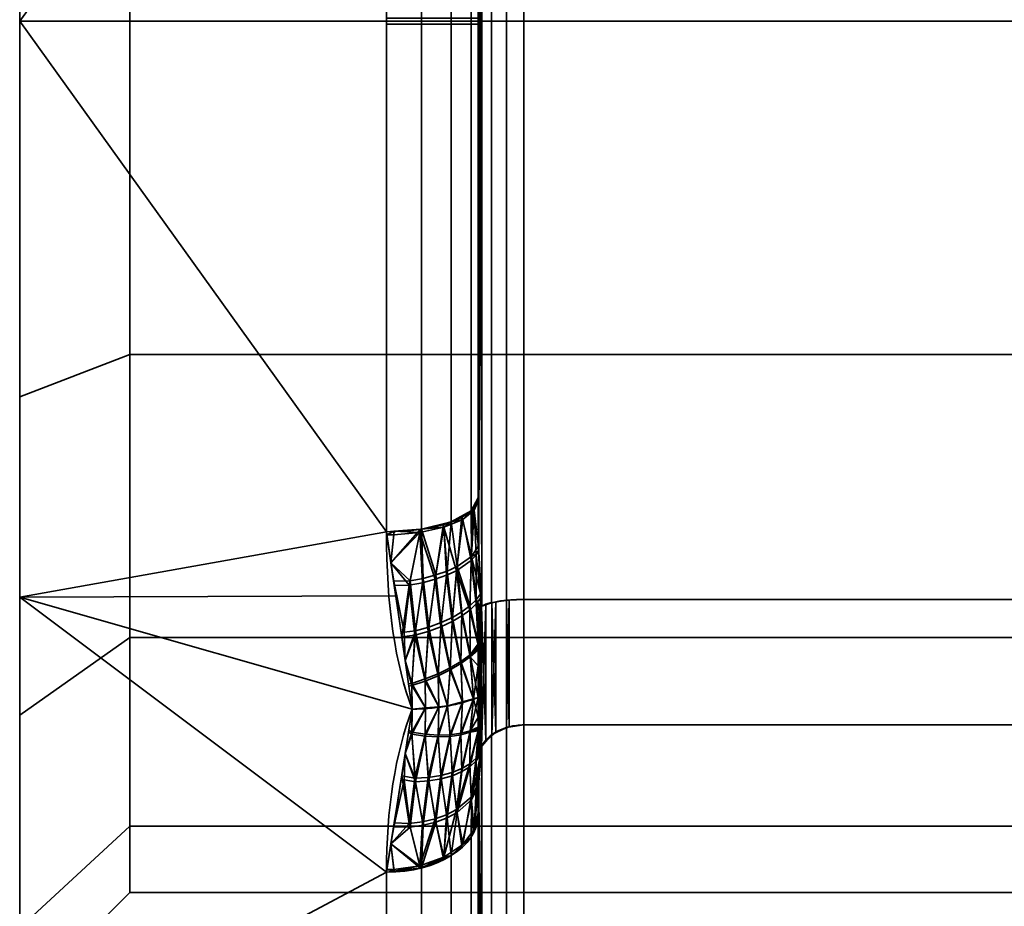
# Model space of a CAD drawing. Header units: millimetres. Extents: x -110 to 110, y -15 to 15.
# Tile 51 of 71: x 50 to 61, y -10 to 0. Entities that reach past the tile are written whole.
import ezdxf

# ---------------------------------------------------------------- set-up
doc = ezdxf.new("R2010")
doc.units = ezdxf.units.MM
doc.layers.add('1', color=7, linetype='Continuous', true_color=0xffffff)

msp = doc.modelspace()

# ---------------------------------------------------------------- linework, layer by layer
at = {"layer": '1', "color": 252, "linetype": 'Continuous', "lineweight": 35}
for p, q in [((55.5, -6.305, -12.5), (55.5, 6.305, -12.5)), ((55.5, 6.305, 12.5), (55.5, -6.305, 12.5)), ((55, -5.196, -13), (55, 5.196, -13)), ((55, 5.196, 13), (55, -5.196, 13)), ((50, 0, -10.7), (51.2, 0, -9.5)), ((51.2, 0, -9.5), (65, 0, -9.5)), ((50, 0, 10.7), (51.2, 0, 9.5)), ((51.2, 0, 9.5), (65, 0, 9.5)), ((55.5, -6.305, -12.5), (64, -6.305, -12.5)), ((55.5, -6.305, 12.5), (64, -6.305, 12.5)), ((55.5, -7.673, 11.71), (55.5, -13.978, 0.79)), ((55.5, -7.673, 11.71), (64, -7.673, 11.71)), ((55.5, -7.673, -11.71), (64, -7.673, -11.71)), ((55.5, -13.978, -0.79), (55.5, -7.673, -11.71)), ((55, -8.66, 11), (55, -13.856, 2)), ((55, -13.856, -2), (55, -8.66, -11))]:
    msp.add_line(p, q, dxfattribs=at)
at = {"layer": '1', "color": 252, "linetype": 'Continuous', "lineweight": 35, "extrusion": (1, 0, 0)}
for centre, radius, start, end in [((0, 0, 50), 15, 0, 180), ((0, 0, 50), 10.7, 270, 90), ((0, 0, 51.2), 9.5, 270, 90), ((0, 0, 54), 15, 68.2132, 111.7868), ((0, 0, 54), 15, 248.2132, 291.7868), ((0, 0, 55), 14, 248.2132, 291.7868), ((0, 0, 55), 14, 68.2132, 111.7868), ((0, 0, 50), 10.7, 90, 270), ((0, 0, 51.2), 9.5, 90, 270), ((0, 0, 55), 14, 188.2132, 231.7868), ((0, 0, 55), 14, 128.2132, 171.7868), ((0, 0, 54), 15, 128.2132, 171.7868), ((0, 0, 54), 15, 188.2132, 231.7868)]:
    msp.add_arc(centre, radius, start, end, dxfattribs=at)
at = {"layer": '1', "color": 252, "linetype": 'Continuous', "lineweight": 35, "extrusion": (-1, 0, 0)}
for centre, radius, start, end in [((0, 0, -50), 15, 180, 0), ((0, 0, -55.5), 14, 296.7655, 303.2345), ((0, 0, -55.5), 14, 56.7655, 63.2345), ((0, 0, -55), 14.5, 297.4571, 302.5353), ((0, 0, -55), 14.5, 57.4571, 62.5353)]:
    msp.add_arc(centre, radius, start, end, dxfattribs=at)
at = {"layer": '1', "color": 252, "linetype": 'Continuous', "lineweight": 35, "extrusion": (-9.54466e-07, -0.928571, -0.371154)}
msp.add_arc((54, 14, 0), 1, 360, 89.9999, dxfattribs=at)
at = {"layer": '1', "color": 252, "linetype": 'Continuous', "lineweight": 35, "extrusion": (0, 0.928571, -0.371154)}
msp.add_arc((-54, -14), 1, 180, 270, dxfattribs=at)
at = {"layer": '1', "color": 252, "linetype": 'Continuous', "lineweight": 35, "extrusion": (-9.46215e-07, 0.785714, -0.61859)}
msp.add_arc((-54, -14, 0), 1, 180, 270, dxfattribs=at)
at = {"layer": '1', "color": 252, "linetype": 'Continuous', "lineweight": 35, "extrusion": (0, -0.785714, -0.61859)}
msp.add_arc((54, 14), 1, 0, 90, dxfattribs=at)
at = {"layer": '1', "color": 252, "linetype": 'Continuous', "lineweight": 35}
for points in [[(55.033, -6.381, -12.82), (55.027, -6.284, -12.837), (55.016, -6.088, -12.87), (55.006, -5.783, -12.917), (55.001, -5.482, -12.961), (55, -5.29, -12.987), (55, -5.196, -13)], [(55, -5.196, 13), (55, -5.294, 12.987), (55.001, -5.491, 12.96), (55.006, -5.795, 12.915), (55.017, -6.097, 12.868), (55.027, -6.287, 12.836), (55.033, -6.381, 12.82)], [(54.282, -7.5, -12.99), (54.096, -7.019, -13.268), (54, -6.371, -13.607), (54, -5.567, -13.929)], [(54, -5.567, 13.929), (54, -6.372, 13.607), (54.096, -7.02, 13.268), (54.282, -7.5, 12.99)], [(55, -6.686, -12.867), (55, -6.666, -12.869), (55, -6.628, -12.873), (55.002, -6.574, -12.876), (55.004, -6.524, -12.877), (55.008, -6.477, -12.875), (55.013, -6.434, -12.867), (55.021, -6.397, -12.852), (55.029, -6.383, -12.833), (55.033, -6.381, -12.82)], [(55, -7.373, -12.77), (55, -7.296, -12.783), (55, -7.144, -12.808), (55, -6.915, -12.839), (55, -6.762, -12.858), (55, -6.686, -12.867)], [(55, -6.688, 12.866), (55, -6.917, 12.84), (55, -7.146, 12.81), (55, -7.373, 12.77)], [(55, -7.373, -12.77), (54.95, -7.393, -12.805), (54.842, -7.429, -12.868), (54.665, -7.47, -12.938), (54.476, -7.494, -12.981), (54.347, -7.5, -12.99), (54.282, -7.5, -12.99)], [(55, -7.373, 12.77), (54.95, -7.393, 12.805), (54.842, -7.429, 12.868), (54.665, -7.47, 12.938), (54.476, -7.494, 12.981), (54.347, -7.5, 12.99), (54.282, -7.5, 12.99)], [(55, -7.373, 12.77), (55, -7.422, 12.71), (55, -7.52, 12.59), (55, -7.662, 12.408), (55, -7.754, 12.285), (55, -7.8, 12.223)], [(55, -7.799, -12.225), (55, -7.661, -12.41), (55, -7.521, -12.593), (55, -7.373, -12.77)], [(54, -9.279, -11.786), (54, -8.598, -12.322), (54.096, -7.98, -12.713), (54.282, -7.5, -12.99)], [(54.282, -7.5, 12.99), (54.096, -7.981, 12.713), (54, -8.599, 12.321), (54, -9.279, 11.786)], [(55, -7.8, 12.223), (55, -7.812, 12.207), (55, -7.834, 12.176), (55.002, -7.864, 12.131), (55.004, -7.89, 12.088), (55.008, -7.912, 12.046), (55.013, -7.927, 12.005), (55.021, -7.931, 11.966), (55.029, -7.922, 11.944), (55.033, -7.913, 11.936)], [(55.033, -7.913, 11.936), (55.027, -7.975, 11.86), (55.016, -8.101, 11.707), (55.006, -8.295, 11.467), (55.001, -8.484, 11.228), (55, -8.602, 11.075), (55, -8.66, 11)], [(55, -8.66, -11), (55, -8.6, -11.078), (55.001, -8.478, -11.235), (55.006, -8.287, -11.477), (55.017, -8.096, -11.714), (55.027, -7.973, -11.863), (55.033, -7.913, -11.936)]]:
    msp.add_open_spline(points, degree=3, dxfattribs=at)
for points, knots in [([(55.5, -6.305, -12.5), (55.445, -6.305, -12.5), (55.39, -6.307, -12.509), (55.286, -6.315, -12.545), (55.237, -6.322, -12.571), (55.151, -6.338, -12.638), (55.112, -6.347, -12.679), (55.063, -6.365, -12.755), (55.046, -6.373, -12.787), (55.033, -6.381, -12.82)], [0, 0, 0, 0, 0.272272, 0.272272, 0.544337, 0.544337, 0.81965, 0.81965, 1, 1, 1, 1]), ([(55.5, -6.305, 12.5), (55.445, -6.305, 12.5), (55.39, -6.307, 12.509), (55.286, -6.315, 12.545), (55.237, -6.322, 12.571), (55.151, -6.338, 12.638), (55.112, -6.347, 12.679), (55.063, -6.365, 12.755), (55.046, -6.373, 12.787), (55.033, -6.381, 12.82)], [0, 0, 0, 0, 0.272272, 0.272272, 0.544336, 0.544336, 0.819649, 0.819649, 1, 1, 1, 1]), ([(55.033, -6.381, 12.82), (55.031, -6.382, 12.827), (55.029, -6.385, 12.832), (55.024, -6.392, 12.843), (55.022, -6.397, 12.847), (55.018, -6.41, 12.857), (55.016, -6.42, 12.861), (55.009, -6.456, 12.873), (55.007, -6.485, 12.875), (55.001, -6.571, 12.878), (55, -6.63, 12.873), (55, -6.688, 12.866)], [0, 0, 0, 0, 0.060109, 0.060109, 0.1199, 0.1199, 0.212935, 0.212935, 0.471201, 0.471201, 1, 1, 1, 1]), ([(55.5, -7.673, 11.71), (55.445, -7.673, 11.71), (55.39, -7.68, 11.717), (55.286, -7.706, 11.742), (55.237, -7.726, 11.76), (55.151, -7.776, 11.808), (55.112, -7.807, 11.837), (55.063, -7.863, 11.89), (55.046, -7.888, 11.912), (55.033, -7.913, 11.936)], [0, 0, 0, 0, 0.272272, 0.272272, 0.544337, 0.544337, 0.81965, 0.81965, 1, 1, 1, 1]), ([(55.5, -7.673, -11.71), (55.445, -7.673, -11.71), (55.39, -7.68, -11.717), (55.286, -7.706, -11.742), (55.237, -7.726, -11.76), (55.151, -7.776, -11.808), (55.112, -7.807, -11.837), (55.063, -7.863, -11.89), (55.046, -7.888, -11.912), (55.033, -7.913, -11.936)], [0, 0, 0, 0, 0.272272, 0.272272, 0.544336, 0.544336, 0.819649, 0.819649, 1, 1, 1, 1]), ([(55.033, -7.913, -11.936), (55.031, -7.917, -11.94), (55.029, -7.921, -11.946), (55.024, -7.926, -11.957), (55.022, -7.928, -11.963), (55.018, -7.929, -11.98), (55.016, -7.928, -11.99), (55.009, -7.92, -12.027), (55.007, -7.908, -12.054), (55.001, -7.867, -12.13), (55, -7.834, -12.178), (55, -7.799, -12.225)], [0, 0, 0, 0, 0.060109, 0.060109, 0.1199, 0.1199, 0.212935, 0.212935, 0.471207, 0.471207, 1, 1, 1, 1])]:
    msp.add_open_spline(points, degree=3, knots=knots, dxfattribs=at)
for points in [[(55.04, 6.378, -12.81), (55.007, -5.784, -12.916), (55.007, 5.795, -12.915)], [(55.007, -5.784, -12.916), (55.04, 6.378, -12.81), (55.04, -6.378, -12.81)], [(55.007, 5.784, 12.916), (55.04, -6.378, 12.81), (55.04, 6.378, 12.81)], [(55.04, -6.378, -12.81), (55.04, 6.378, -12.81), (55.146, 6.34, -12.646), (55.146, -6.34, -12.646)], [(55.04, 6.378, 12.81), (55.04, -6.378, 12.81), (55.146, -6.34, 12.646), (55.146, 6.34, 12.646)], [(55.146, -6.34, -12.646), (55.146, 6.34, -12.646), (55.309, 6.314, -12.538), (55.309, -6.314, -12.538)], [(55.146, 6.34, 12.646), (55.146, -6.34, 12.646), (55.309, -6.314, 12.538), (55.309, 6.314, 12.538)], [(50, 0, -15), (50, 6.28, -13.622), (54, 5.567, -13.929)], [(54, 5.567, 13.929), (50, 6.28, 13.622), (50, 0, 15)], [(55.309, -6.314, -12.538), (55.309, 6.314, -12.538), (55.5, 6.305, -12.5), (55.5, -6.305, -12.5)], [(55.309, 6.314, 12.538), (55.309, -6.314, 12.538), (55.5, -6.305, 12.5), (55.5, 6.305, 12.5)], [(64, -6.305, -12.5), (55.5, -6.305, -12.5), (55.5, 6.305, -12.5), (64, 6.305, -12.5)], [(64, 6.305, 12.5), (55.5, 6.305, 12.5), (55.5, -6.305, 12.5), (64, -6.305, 12.5)], [(50, 5.74, -13.858), (50, 0, -15), (50, 0, -10.7), (50, 4.095, -9.886)], [(50, 4.095, 9.886), (50, 0, 10.7), (50, 0, 15), (50, 5.74, 13.858)], [(55.007, 5.795, -12.915), (55.007, -5.784, -12.916), (55, -5.196, -13)], [(55, -5.196, -13), (55, 5.196, -13), (55.007, 5.795, -12.915)], [(55.007, -5.795, 12.915), (55.007, 5.784, 12.916), (55, 5.196, 13)], [(55.04, -6.378, 12.81), (55.007, 5.784, 12.916), (55.007, -5.795, 12.915)], [(54, 5.567, -13.929), (54, 0, -15), (50, 0, -15)], [(50, 0, 15), (54, 0, 15), (54, 5.567, 13.929)], [(54.383, -0.034, 14.924), (54.383, 5.539, 13.858), (54, 5.567, 13.929), (54, -0.034, 15)], [(54.707, -0.034, 14.707), (54.707, 5.459, 13.657), (54.383, 5.539, 13.858), (54.383, -0.034, 14.924)], [(54.924, -0.033, 14.383), (54.924, 5.338, 13.355), (54.707, 5.459, 13.657), (54.707, -0.034, 14.707)], [(55, -0.032, 14), (55, 5.196, 13), (54.924, 5.338, 13.355), (54.924, -0.033, 14.383)], [(55, 5.196, 13), (55, -5.196, 13), (55.007, -5.795, 12.915)], [(55, -5.196, -13), (55, 0, -14), (55, 5.196, -13)], [(55, 5.196, 13), (55, 0, 14), (55, -5.196, 13)], [(51.2, 0, -9.5), (51.2, 3.635, -8.777), (50, 4.095, -9.886), (50, 0, -10.7)], [(51.2, 3.635, 8.777), (51.2, 0, 9.5), (50, 0, 10.7), (50, 4.095, 9.886)], [(65, 3.635, -8.777), (51.2, 3.635, -8.777), (51.2, 0, -9.5), (65, 0, -9.5)], [(65, 0, 9.5), (51.2, 0, 9.5), (51.2, 3.635, 8.777), (65, 3.635, 8.777)], [(50, 0, 15), (50, -6.28, 13.622), (54, -5.567, 13.929)], [(54, -5.567, 13.929), (54, 0, 15), (50, 0, 15)], [(50, -5.74, 13.858), (50, 0, 15), (50, 0, 10.7), (50, -4.095, 9.886)], [(50, -4.095, -9.886), (50, 0, -10.7), (50, 0, -15), (50, -5.74, -13.858)], [(51.2, 0, 9.5), (51.2, -3.635, 8.777), (50, -4.095, 9.886), (50, 0, 10.7)], [(51.2, -3.635, -8.777), (51.2, 0, -9.5), (50, 0, -10.7), (50, -4.095, -9.886)], [(65, 0, -9.5), (51.2, 0, -9.5), (51.2, -3.635, -8.777), (65, -3.635, -8.777)], [(54.383, 0.034, -14.924), (54.383, -5.539, -13.858), (54, -5.567, -13.929), (54, 0.034, -15)], [(54.707, 0.034, -14.707), (54.707, -5.459, -13.657), (54.383, -5.539, -13.858), (54.383, 0.034, -14.924)], [(54.924, 0.033, -14.383), (54.924, -5.338, -13.355), (54.707, -5.459, -13.657), (54.707, 0.034, -14.707)], [(55, 0.032, -14), (55, -5.196, -13), (54.924, -5.338, -13.355), (54.924, 0.033, -14.383)], [(50, 0, -15), (54, 0, -15), (54, -5.567, -13.929)], [(54, -5.567, -13.929), (50, -6.28, -13.622), (50, 0, -15)], [(65, -3.635, 8.777), (51.2, -3.635, 8.777), (51.2, 0, 9.5), (65, 0, 9.5)], [(54.383, -5.539, 13.858), (54.383, -0.034, 14.924), (54, -0.034, 15), (54, -5.567, 13.929)], [(54.707, -5.459, 13.657), (54.707, -0.034, 14.707), (54.383, -0.034, 14.924), (54.383, -5.539, 13.858)], [(54.924, -5.338, 13.355), (54.924, -0.033, 14.383), (54.707, -0.034, 14.707), (54.707, -5.459, 13.657)], [(55, -5.196, 13), (55, -0.032, 14), (54.924, -0.033, 14.383), (54.924, -5.338, 13.355)], [(51.2, -3.635, 8.777), (51.2, -6.718, 6.718), (50, -7.566, 7.566), (50, -4.095, 9.886)], [(51.2, -6.718, -6.718), (51.2, -3.635, -8.777), (50, -4.095, -9.886), (50, -7.566, -7.566)], [(65, -6.718, 6.718), (51.2, -6.718, 6.718), (51.2, -3.635, 8.777), (65, -3.635, 8.777)], [(65, -3.635, -8.777), (51.2, -3.635, -8.777), (51.2, -6.718, -6.718), (65, -6.718, -6.718)], [(50, -5.74, -13.858), (50, -10.607, -10.607), (50, -7.566, -7.566), (50, -4.095, -9.886)], [(50, -4.095, 9.886), (50, -7.566, 7.566), (50, -10.607, 10.607), (50, -5.74, 13.858)], [(54.945, -5.299, -13.258), (55, -5.196, -13), (55, -5.228, -12.995)], [(55.006, -5.719, 12.926), (55, -5.196, 13), (54.945, -5.299, 13.258)], [(55, -5.228, -12.995), (54.958, -5.333, -13.256), (54.945, -5.299, -13.258)], [(54.958, -5.333, -13.256), (55, -5.228, -12.995), (55.007, -5.763, -12.919)], [(54.707, -5.459, -13.657), (54.924, -5.338, -13.355), (54.833, -5.432, -13.501)], [(54.928, -5.835, 13.173), (54.924, -5.338, 13.355), (54.821, -5.395, 13.498)], [(54.833, -5.432, -13.501), (54.958, -5.333, -13.256), (54.926, -5.88, -13.165)], [(54.958, -5.333, -13.256), (54.833, -5.432, -13.501), (54.924, -5.338, -13.355)], [(54.924, -5.338, -13.355), (54.945, -5.299, -13.258), (54.958, -5.333, -13.256)], [(54.928, -5.835, 13.173), (54.945, -5.299, 13.258), (54.924, -5.338, 13.355)], [(54.978, -5.819, -13.038), (54.926, -5.88, -13.165), (54.958, -5.333, -13.256)], [(54.945, -5.299, 13.258), (54.928, -5.835, 13.173), (55.006, -5.719, 12.926)], [(55.007, -5.763, -12.919), (54.978, -5.819, -13.038), (54.958, -5.333, -13.256)], [(54.626, -5.517, -13.711), (54.624, -5.479, -13.708), (54.707, -5.459, -13.657)], [(54.662, -5.995, 13.491), (54.707, -5.459, 13.657), (54.624, -5.479, 13.708)], [(54.626, -5.517, -13.711), (54.833, -5.432, -13.501), (54.766, -5.991, -13.384)], [(54.833, -5.432, -13.501), (54.626, -5.517, -13.711), (54.707, -5.459, -13.657)], [(54.707, -5.459, 13.657), (54.662, -5.995, 13.491), (54.771, -5.944, 13.395)], [(54.771, -5.944, 13.395), (54.821, -5.395, 13.498), (54.707, -5.459, 13.657)], [(54.926, -5.88, -13.165), (54.766, -5.991, -13.384), (54.833, -5.432, -13.501)], [(54.821, -5.395, 13.498), (54.771, -5.944, 13.395), (54.928, -5.835, 13.173)], [(54, -5.567, -13.929), (54.102, -6.264, -13.59), (50, -6.28, -13.622)], [(50, -6.28, 13.622), (54.102, -6.264, 13.59), (54, -5.567, 13.929)], [(54.005, -5.6, -13.913), (54, -5.567, -13.929), (54.085, -5.561, -13.913)], [(54.049, -5.904, 13.765), (54.085, -5.561, 13.913), (54, -5.567, 13.929)], [(54.085, -5.561, -13.913), (54.079, -5.6, -13.912), (54.005, -5.6, -13.913)], [(54.258, -6.102, 13.67), (54.37, -5.54, 13.86), (54.049, -5.904, 13.765)], [(54.37, -5.54, 13.86), (54.085, -5.561, 13.913), (54.049, -5.904, 13.765)], [(54.049, -5.904, -13.765), (54.363, -5.575, -13.852), (54.249, -6.15, -13.652)], [(54.049, -5.904, -13.765), (54.079, -5.6, -13.912), (54.363, -5.575, -13.852)], [(54.363, -5.575, -13.852), (54.079, -5.6, -13.912), (54.085, -5.561, -13.913)], [(54.085, -5.561, -13.913), (54.383, -5.539, -13.858), (54.363, -5.575, -13.852)], [(54.393, -6.122, -13.614), (54.249, -6.15, -13.652), (54.363, -5.575, -13.852)], [(54.37, -5.54, 13.86), (54.258, -6.102, 13.67), (54.401, -6.075, 13.631)], [(54.363, -5.575, -13.852), (54.626, -5.517, -13.711), (54.53, -6.085, -13.556)], [(54.626, -5.517, -13.711), (54.363, -5.575, -13.852), (54.383, -5.539, -13.858)], [(54.53, -6.085, -13.556), (54.393, -6.122, -13.614), (54.363, -5.575, -13.852)], [(54.401, -6.075, 13.631), (54.383, -5.539, 13.858), (54.37, -5.54, 13.86)], [(54.383, -5.539, -13.858), (54.624, -5.479, -13.708), (54.626, -5.517, -13.711)], [(54.538, -6.038, 13.57), (54.624, -5.479, 13.708), (54.383, -5.539, 13.858)], [(54.383, -5.539, 13.858), (54.401, -6.075, 13.631), (54.538, -6.038, 13.57)], [(54.656, -6.041, -13.478), (54.53, -6.085, -13.556), (54.626, -5.517, -13.711)], [(54.624, -5.479, 13.708), (54.538, -6.038, 13.57), (54.662, -5.995, 13.491)], [(54.766, -5.991, -13.384), (54.656, -6.041, -13.478), (54.626, -5.517, -13.711)], [(54.005, -5.6, -13.913), (54.079, -5.6, -13.912), (54.049, -5.904, -13.765)], [(55.007, -5.795, 12.915), (55.006, -5.719, 12.926), (54.928, -5.835, 13.173)], [(55.027, -6.245, 12.842), (55.007, -5.795, 12.915), (54.928, -5.835, 13.173)], [(54.978, -5.819, -13.038), (55.007, -5.763, -12.919), (55.007, -5.784, -12.916)], [(54.978, -5.819, -13.038), (55.007, -5.784, -12.916), (55.029, -6.288, -12.835)], [(55.04, -6.378, -12.81), (55.033, -6.381, -12.82), (55.007, -5.784, -12.916)], [(55.007, -5.795, 12.915), (55.033, -6.381, 12.82), (55.04, -6.378, 12.81)], [(54.249, -6.15, -13.652), (54.085, -6.153, -13.644), (54.049, -5.904, -13.765)], [(54.049, -5.904, 13.765), (54.079, -6.107, 13.667), (54.258, -6.102, 13.67)], [(54.766, -5.991, -13.384), (54.926, -5.88, -13.165), (54.908, -6.42, -13.057)], [(54.909, -6.376, 13.067), (54.928, -5.835, 13.173), (54.771, -5.944, 13.395)], [(54.98, -6.352, -12.945), (54.908, -6.42, -13.057), (54.926, -5.88, -13.165)], [(54.928, -5.835, 13.173), (54.909, -6.376, 13.067), (54.979, -6.308, 12.953)], [(54.926, -5.88, -13.165), (54.978, -5.819, -13.038), (54.98, -6.352, -12.945)], [(54.928, -5.835, 13.173), (54.979, -6.308, 12.953), (55.027, -6.245, 12.842)], [(55.029, -6.288, -12.835), (54.98, -6.352, -12.945), (54.978, -5.819, -13.038)], [(54.596, -6.556, 13.325), (54.662, -5.995, 13.491), (54.538, -6.038, 13.57)], [(54.662, -5.995, 13.491), (54.596, -6.556, 13.325), (54.719, -6.5, 13.252)], [(54.656, -6.041, -13.478), (54.766, -5.991, -13.384), (54.716, -6.545, -13.239)], [(54.719, -6.5, 13.252), (54.771, -5.944, 13.395), (54.662, -5.995, 13.491)], [(54.821, -6.484, -13.153), (54.716, -6.545, -13.239), (54.766, -5.991, -13.384)], [(54.771, -5.944, 13.395), (54.719, -6.5, 13.252), (54.823, -6.439, 13.165)], [(54.908, -6.42, -13.057), (54.821, -6.484, -13.153), (54.766, -5.991, -13.384)], [(54.771, -5.944, 13.395), (54.823, -6.439, 13.165), (54.909, -6.376, 13.067)], [(54.193, -6.662, 13.399), (54.258, -6.102, 13.67), (54.079, -6.107, 13.667)], [(54.079, -6.107, 13.667), (54.16, -6.665, 13.396), (54.193, -6.662, 13.399)], [(54.258, -6.102, 13.67), (54.193, -6.662, 13.399), (54.317, -6.646, 13.414)], [(54.317, -6.646, 13.414), (54.401, -6.075, 13.631), (54.258, -6.102, 13.67)], [(54.401, -6.075, 13.631), (54.317, -6.646, 13.414), (54.461, -6.606, 13.379)], [(54.393, -6.122, -13.614), (54.53, -6.085, -13.556), (54.456, -6.653, -13.362)], [(54.461, -6.606, 13.379), (54.538, -6.038, 13.57), (54.401, -6.075, 13.631)], [(54.592, -6.603, -13.309), (54.456, -6.653, -13.362), (54.53, -6.085, -13.556)], [(54.538, -6.038, 13.57), (54.461, -6.606, 13.379), (54.596, -6.556, 13.325)], [(54.53, -6.085, -13.556), (54.656, -6.041, -13.478), (54.592, -6.603, -13.309)], [(54.716, -6.545, -13.239), (54.592, -6.603, -13.309), (54.656, -6.041, -13.478)], [(54.085, -6.153, -13.644), (54.249, -6.15, -13.652), (54.167, -6.711, -13.373)], [(54.311, -6.694, -13.393), (54.167, -6.711, -13.373), (54.249, -6.15, -13.652)], [(54.249, -6.15, -13.652), (54.393, -6.122, -13.614), (54.311, -6.694, -13.393)], [(54.456, -6.653, -13.362), (54.311, -6.694, -13.393), (54.393, -6.122, -13.614)], [(50, -6.28, -13.622), (54.102, -6.264, -13.59), (54.282, -7.5, -12.99)], [(54.282, -7.5, 12.99), (54.102, -6.264, 13.59), (50, -6.28, 13.622)], [(50, -11.406, -9.742), (50, -6.28, -13.622), (54, -9.279, -11.786)], [(54.282, -7.5, -12.99), (54, -9.279, -11.786), (50, -6.28, -13.622)], [(50, -6.28, 13.622), (54, -9.279, 11.786), (54.282, -7.5, 12.99)], [(54, -9.279, 11.786), (50, -6.28, 13.622), (50, -11.406, 9.742)], [(55, -6.787, 12.852), (54.979, -6.308, 12.953), (54.909, -6.376, 13.067)], [(55.027, -6.245, 12.842), (54.979, -6.308, 12.953), (55.027, -6.388, 12.838)], [(54.979, -6.308, 12.953), (55, -6.787, 12.852), (55, -6.688, 12.866)], [(55, -6.688, 12.866), (55.005, -6.513, 12.876), (54.979, -6.308, 12.953)], [(55.005, -6.513, 12.876), (55.014, -6.429, 12.864), (54.979, -6.308, 12.953)], [(55.014, -6.429, 12.864), (55.021, -6.402, 12.851), (54.979, -6.308, 12.953)], [(55.021, -6.402, 12.851), (55.027, -6.388, 12.838), (54.979, -6.308, 12.953)], [(54.98, -6.352, -12.945), (55.029, -6.288, -12.835), (55.029, -6.384, -12.831)], [(55.027, -6.388, 12.838), (55.033, -6.381, 12.82), (55.027, -6.245, 12.842)], [(55.029, -6.288, -12.835), (55.033, -6.381, -12.82), (55.029, -6.384, -12.831)], [(55.149, -7.787, -11.818), (55.149, -6.341, -12.653), (55.194, -6.33, -12.605)], [(55.194, -7.751, -11.784), (55.149, -7.787, -11.818), (55.194, -6.33, -12.605)], [(55.194, -6.33, 12.605), (55.149, -6.341, 12.653), (55.194, -7.751, 11.784)], [(55.194, -6.33, -12.605), (55.309, -6.315, -12.542), (55.309, -7.705, -11.74), (55.194, -7.751, -11.784)], [(55.194, -7.751, 11.784), (55.309, -7.705, 11.74), (55.309, -6.315, 12.542), (55.194, -6.33, 12.605)], [(55.309, -7.705, -11.74), (55.309, -6.315, -12.542), (55.338, -6.311, -12.527)], [(55.338, -7.693, -11.729), (55.309, -7.705, -11.74), (55.338, -6.311, -12.527)], [(55.338, -6.311, 12.527), (55.309, -6.315, 12.542), (55.338, -7.693, 11.729)], [(55.309, -6.315, 12.542), (55.309, -7.705, 11.74), (55.338, -7.693, 11.729)], [(55.338, -6.311, -12.527), (55.5, -6.305, -12.5), (55.5, -7.673, -11.71), (55.338, -7.693, -11.729)], [(55.338, -7.693, 11.729), (55.5, -7.673, 11.71), (55.5, -6.305, 12.5), (55.338, -6.311, 12.527)], [(64, -7.673, -11.71), (55.5, -7.673, -11.71), (55.5, -6.305, -12.5), (64, -6.305, -12.5)], [(64, -6.305, 12.5), (55.5, -6.305, 12.5), (55.5, -7.673, 11.71), (64, -7.673, 11.71)], [(54.813, -6.981, 13.015), (54.823, -6.439, 13.165), (54.719, -6.5, 13.252)], [(54.823, -6.439, 13.165), (54.813, -6.981, 13.015), (54.913, -6.908, 12.94)], [(54.821, -6.484, -13.153), (54.908, -6.42, -13.057), (54.914, -6.93, -12.934)], [(54.913, -6.908, 12.94), (54.909, -6.376, 13.067), (54.823, -6.439, 13.165)], [(54.908, -6.42, -13.057), (54.98, -6.352, -12.945), (55, -6.802, -12.852)], [(55, -6.802, -12.852), (54.914, -6.93, -12.934), (54.908, -6.42, -13.057)], [(54.909, -6.376, 13.067), (54.913, -6.908, 12.94), (55, -6.787, 12.852)], [(54.98, -6.352, -12.945), (55.006, -6.5, -12.876), (55, -6.686, -12.867)], [(54.98, -6.352, -12.945), (55.022, -6.398, -12.848), (55.015, -6.425, -12.863)], [(55.015, -6.425, -12.863), (55.015, -6.425, -12.863), (54.98, -6.352, -12.945)], [(55.015, -6.425, -12.863), (55.006, -6.5, -12.876), (54.98, -6.352, -12.945)], [(55.029, -6.384, -12.831), (55.022, -6.398, -12.848), (54.98, -6.352, -12.945)], [(55, -6.686, -12.867), (55, -6.802, -12.852), (54.98, -6.352, -12.945)], [(55.029, -6.384, -12.831), (55.033, -6.381, -12.82), (55, -7.798, -12.224)], [(55.005, -7.895, -12.079), (55, -7.798, -12.224), (55.033, -6.381, -12.82)], [(55.022, -6.398, -12.848), (55.029, -6.384, -12.831), (55, -7.798, -12.224)], [(55, -7.798, -12.224), (55.015, -6.425, -12.863), (55.022, -6.398, -12.848)], [(55.006, -6.5, -12.876), (55.015, -6.425, -12.863), (55, -7.798, -12.224)], [(55.015, -6.425, -12.863), (55.015, -6.425, -12.863), (55, -7.798, -12.224)], [(55.014, -7.926, -12), (55.005, -7.895, -12.079), (55.033, -6.381, -12.82)], [(55.014, -6.429, 12.864), (55.005, -6.513, 12.876), (55.033, -7.913, 11.936)], [(55.021, -7.928, -11.97), (55.014, -7.926, -12), (55.033, -6.381, -12.82)], [(55.021, -6.402, 12.851), (55.014, -6.429, 12.864), (55.033, -7.913, 11.936)], [(55.027, -7.924, -11.951), (55.021, -7.928, -11.97), (55.033, -6.381, -12.82)], [(55.027, -6.388, 12.838), (55.021, -6.402, 12.851), (55.033, -7.913, 11.936)], [(55.033, -6.381, -12.82), (55.033, -7.913, -11.936), (55.027, -7.924, -11.951)], [(55.033, -7.913, 11.936), (55.033, -6.381, 12.82), (55.027, -6.388, 12.838)], [(55.033, -6.381, -12.82), (55.037, -6.379, -12.813), (55.037, -7.907, -11.931), (55.033, -7.913, -11.936)], [(55.033, -7.913, 11.936), (55.037, -7.907, 11.931), (55.037, -6.379, 12.813), (55.033, -6.381, 12.82)], [(55.037, -7.907, -11.931), (55.037, -6.379, -12.813), (55.083, -6.358, -12.725)], [(55.083, -7.841, -11.869), (55.037, -7.907, -11.931), (55.083, -6.358, -12.725)], [(55.083, -6.358, 12.725), (55.037, -6.379, 12.813), (55.083, -7.841, 11.869)], [(55.037, -6.379, 12.813), (55.037, -7.907, 11.931), (55.083, -7.841, 11.869)], [(55.083, -6.358, -12.725), (55.149, -6.341, -12.653), (55.149, -7.787, -11.818), (55.083, -7.841, -11.869)], [(55.083, -7.841, 11.869), (55.149, -7.787, 11.818), (55.149, -6.341, 12.653), (55.083, -6.358, 12.725)], [(55.149, -6.341, 12.653), (55.149, -7.787, 11.818), (55.194, -7.751, 11.784)], [(54.592, -6.603, -13.309), (54.716, -6.545, -13.239), (54.696, -7.073, -13.067)], [(54.696, -7.05, 13.075), (54.719, -6.5, 13.252), (54.596, -6.556, 13.325)], [(54.719, -6.5, 13.252), (54.696, -7.05, 13.075), (54.813, -6.981, 13.015)], [(54.813, -7.003, -13.008), (54.696, -7.073, -13.067), (54.716, -6.545, -13.239)], [(54.716, -6.545, -13.239), (54.821, -6.484, -13.153), (54.813, -7.003, -13.008)], [(54.914, -6.93, -12.934), (54.813, -7.003, -13.008), (54.821, -6.484, -13.153)], [(55, -7.798, -12.224), (55, -6.686, -12.867), (55.006, -6.5, -12.876)], [(55.005, -6.513, 12.876), (55, -6.687, 12.866), (55.033, -7.913, 11.936)], [(54.317, -6.646, 13.414), (54.193, -6.662, 13.399), (54.205, -6.972, 13.247)], [(54.276, -7.22, 13.144), (54.317, -6.646, 13.414), (54.205, -6.972, 13.247)], [(54.317, -6.646, 13.414), (54.276, -7.22, 13.144), (54.423, -7.172, 13.142)], [(54.311, -6.694, -13.393), (54.456, -6.653, -13.362), (54.422, -7.196, -13.131)], [(54.423, -7.172, 13.142), (54.461, -6.606, 13.379), (54.317, -6.646, 13.414)], [(54.564, -7.139, -13.109), (54.422, -7.196, -13.131), (54.456, -6.653, -13.362)], [(54.461, -6.606, 13.379), (54.423, -7.172, 13.142), (54.564, -7.116, 13.119)], [(54.456, -6.653, -13.362), (54.592, -6.603, -13.309), (54.564, -7.139, -13.109)], [(54.564, -7.116, 13.119), (54.596, -6.556, 13.325), (54.461, -6.606, 13.379)], [(54.596, -6.556, 13.325), (54.564, -7.116, 13.119), (54.696, -7.05, 13.075)], [(54.696, -7.073, -13.067), (54.564, -7.139, -13.109), (54.592, -6.603, -13.309)], [(51.2, -6.718, 6.718), (51.2, -8.777, 3.635), (50, -9.886, 4.095), (50, -7.566, 7.566)], [(51.2, -8.777, -3.635), (51.2, -6.718, -6.718), (50, -7.566, -7.566), (50, -9.886, -4.095)], [(65, -8.777, 3.635), (51.2, -8.777, 3.635), (51.2, -6.718, 6.718), (65, -6.718, 6.718)], [(65, -6.718, -6.718), (51.2, -6.718, -6.718), (51.2, -8.777, -3.635), (65, -8.777, -3.635)], [(54.205, -6.972, 13.247), (54.193, -6.662, 13.399), (54.16, -6.665, 13.396)], [(54.205, -6.972, -13.247), (54.167, -6.711, -13.373), (54.311, -6.694, -13.393)], [(54.205, -6.972, -13.247), (54.311, -6.694, -13.393), (54.276, -7.243, -13.132)], [(54.422, -7.196, -13.131), (54.276, -7.243, -13.132), (54.311, -6.694, -13.393)], [(55, -7.029, -12.823), (55, -6.686, -12.867), (55, -7.799, -12.225), (55, -7.373, -12.77)], [(55, -6.687, 12.866), (55.015, -7.927, 11.995), (55.022, -7.928, 11.965)], [(55.022, -7.928, 11.965), (55.029, -7.92, 11.945), (55, -6.687, 12.866)], [(55, -6.687, 12.866), (55, -7.8, 12.223), (55.006, -7.901, 12.067)], [(55.006, -7.901, 12.067), (55.015, -7.927, 11.996), (55, -6.687, 12.866)], [(55.015, -7.927, 11.996), (55.015, -7.927, 11.995), (55, -6.687, 12.866)], [(55.029, -7.92, 11.945), (55.033, -7.913, 11.936), (55, -6.687, 12.866)], [(55, -7.591, 12.499), (55, -7.8, 12.223), (55, -6.688, 12.866), (55, -7.373, 12.77)], [(54.913, -6.908, 12.94), (55, -6.832, 12.846), (55, -6.787, 12.852)], [(55, -7.373, 12.77), (55, -6.832, 12.846), (54.913, -6.908, 12.94)], [(55, -6.802, -12.852), (55, -6.854, -12.845), (54.914, -6.93, -12.934)], [(54.914, -6.93, -12.934), (55, -6.854, -12.845), (55, -7.029, -12.823)], [(54.276, -7.243, -13.132), (54.246, -7.25, -13.112), (54.205, -6.972, -13.247)], [(54.205, -6.972, 13.247), (54.242, -7.226, 13.123), (54.276, -7.22, 13.144)], [(54.948, -7.387, 12.795), (54.913, -6.908, 12.94), (54.813, -6.981, 13.015)], [(54.813, -7.003, -13.008), (54.914, -6.93, -12.934), (54.948, -7.387, -12.795)], [(54.913, -6.908, 12.94), (54.948, -7.387, 12.795), (55, -7.373, 12.77)], [(54.948, -7.387, -12.795), (54.914, -6.93, -12.934), (55, -7.029, -12.823)], [(54.667, -7.466, 12.932), (54.696, -7.05, 13.075), (54.564, -7.116, 13.119)], [(54.564, -7.139, -13.109), (54.696, -7.073, -13.067), (54.667, -7.466, -12.932)], [(54.696, -7.05, 13.075), (54.667, -7.466, 12.932), (54.83, -7.42, 12.852)], [(54.83, -7.42, -12.852), (54.667, -7.466, -12.932), (54.696, -7.073, -13.067)], [(54.83, -7.42, 12.852), (54.813, -6.981, 13.015), (54.696, -7.05, 13.075)], [(54.696, -7.073, -13.067), (54.813, -7.003, -13.008), (54.83, -7.42, -12.852)], [(54.813, -6.981, 13.015), (54.83, -7.42, 12.852), (54.948, -7.387, 12.795)], [(54.948, -7.387, -12.795), (54.83, -7.42, -12.852), (54.813, -7.003, -13.008)], [(55, -7.029, -12.823), (55, -7.373, -12.77), (54.948, -7.387, -12.795)], [(54.427, -7.487, 12.968), (54.423, -7.172, 13.142), (54.276, -7.22, 13.144)], [(54.422, -7.196, -13.131), (54.564, -7.139, -13.109), (54.572, -7.475, -12.946)], [(54.572, -7.475, 12.946), (54.564, -7.116, 13.119), (54.423, -7.172, 13.142)], [(54.423, -7.172, 13.142), (54.427, -7.487, 12.968), (54.572, -7.475, 12.946)], [(54.564, -7.116, 13.119), (54.572, -7.475, 12.946), (54.667, -7.466, 12.932)], [(54.667, -7.466, -12.932), (54.572, -7.475, -12.946), (54.564, -7.139, -13.109)], [(54.282, -7.5, 12.99), (54.276, -7.22, 13.144), (54.242, -7.226, 13.123)], [(54.242, -7.226, 13.123), (54.282, -7.5, 12.99), (54.282, -7.5, 12.99)], [(54.246, -7.25, -13.112), (54.276, -7.243, -13.132), (54.282, -7.5, -12.99)], [(54.282, -7.5, -12.99), (54.282, -7.5, -12.99), (54.246, -7.25, -13.112)], [(54.276, -7.243, -13.132), (54.422, -7.196, -13.131), (54.427, -7.487, -12.968)], [(54.276, -7.22, 13.144), (54.282, -7.5, 12.99), (54.427, -7.487, 12.968)], [(54.427, -7.487, -12.968), (54.282, -7.5, -12.99), (54.276, -7.243, -13.132)], [(54.572, -7.475, -12.946), (54.427, -7.487, -12.968), (54.422, -7.196, -13.131)], [(54.948, -7.387, -12.795), (54.913, -7.752, -12.453), (54.813, -7.781, -12.553)], [(54.813, -7.781, -12.553), (54.83, -7.42, -12.852), (54.948, -7.387, -12.795)], [(54.948, -7.387, 12.795), (54.83, -7.42, 12.852), (54.813, -7.764, 12.569)], [(54.813, -7.764, 12.569), (54.914, -7.737, 12.469), (54.948, -7.387, 12.795)], [(55, -7.373, -12.77), (55, -7.709, -12.34), (54.913, -7.752, -12.453)], [(54.913, -7.752, -12.453), (54.948, -7.387, -12.795), (55, -7.373, -12.77)], [(54.948, -7.387, 12.795), (54.914, -7.737, 12.469), (55, -7.591, 12.499)], [(55, -7.591, 12.499), (55, -7.373, 12.77), (54.948, -7.387, 12.795)], [(54.282, -7.5, -12.99), (54.276, -7.774, -12.824), (54.242, -7.752, -12.82)], [(54.242, -7.752, -12.82), (54.282, -7.5, -12.99), (54.282, -7.5, -12.99)], [(54.282, -7.5, 12.99), (54.282, -7.5, 12.99), (54.246, -7.73, 12.834)], [(54.246, -7.73, 12.834), (54.276, -7.751, 12.839), (54.282, -7.5, 12.99)], [(54.427, -7.487, -12.968), (54.423, -7.795, -12.783), (54.276, -7.774, -12.824)], [(54.276, -7.774, -12.824), (54.282, -7.5, -12.99), (54.427, -7.487, -12.968)], [(54.427, -7.487, 12.968), (54.282, -7.5, 12.99), (54.276, -7.751, 12.839)], [(54.276, -7.751, 12.839), (54.422, -7.774, 12.797), (54.427, -7.487, 12.968)], [(54.572, -7.475, 12.946), (54.427, -7.487, 12.968), (54.422, -7.774, 12.797)], [(54.422, -7.774, 12.797), (54.564, -7.784, 12.737), (54.572, -7.475, 12.946)], [(54.572, -7.475, -12.946), (54.564, -7.803, -12.722), (54.423, -7.795, -12.783)], [(54.423, -7.795, -12.783), (54.427, -7.487, -12.968), (54.572, -7.475, -12.946)], [(54.667, -7.466, -12.932), (54.696, -7.798, -12.644), (54.564, -7.803, -12.722)], [(54.564, -7.803, -12.722), (54.572, -7.475, -12.946), (54.667, -7.466, -12.932)], [(54.667, -7.466, 12.932), (54.572, -7.475, 12.946), (54.564, -7.784, 12.737)], [(54.564, -7.784, 12.737), (54.696, -7.78, 12.659), (54.667, -7.466, 12.932)], [(54.696, -7.798, -12.644), (54.667, -7.466, -12.932), (54.83, -7.42, -12.852)], [(54.83, -7.42, 12.852), (54.667, -7.466, 12.932), (54.696, -7.78, 12.659)], [(54.83, -7.42, -12.852), (54.813, -7.781, -12.553), (54.696, -7.798, -12.644)], [(54.696, -7.78, 12.659), (54.813, -7.764, 12.569), (54.83, -7.42, 12.852)], [(50, -13.858, 5.74), (50, -10.607, 10.607), (50, -7.566, 7.566), (50, -9.886, 4.095)], [(50, -9.886, -4.095), (50, -7.566, -7.566), (50, -10.607, -10.607), (50, -13.858, -5.74)], [(54.914, -7.737, 12.469), (55, -7.697, 12.359), (55, -7.591, 12.499)], [(54.276, -7.751, 12.839), (54.246, -7.73, 12.834), (54.205, -7.986, 12.661)], [(54.908, -8.097, 12.089), (54.98, -8.035, 11.973), (55, -7.729, 12.317)], [(55, -7.729, 12.317), (54.914, -7.737, 12.469), (54.908, -8.097, 12.089)], [(54.913, -7.752, -12.453), (55, -7.709, -12.34), (55, -7.737, -12.304)], [(55, -7.729, 12.317), (55, -7.697, 12.359), (54.914, -7.737, 12.469)], [(55, -7.8, 12.223), (55, -7.729, 12.317), (54.98, -8.035, 11.973)], [(55.146, -7.782, 11.813), (55.146, -14.122, 0.833), (55.309, -14.015, 0.801), (55.309, -7.701, 11.737)], [(55.146, -14.122, -0.833), (55.146, -7.782, -11.813), (55.309, -7.701, -11.737), (55.309, -14.015, -0.801)], [(55.309, -7.701, 11.737), (55.309, -14.015, 0.801), (55.5, -13.978, 0.79), (55.5, -7.673, 11.71)], [(55.309, -14.015, -0.801), (55.309, -7.701, -11.737), (55.5, -7.673, -11.71), (55.5, -13.978, -0.79)], [(64, -7.673, 11.71), (55.5, -7.673, 11.71), (55.5, -13.978, 0.79), (64, -13.978, 0.79)], [(64, -13.978, -0.79), (55.5, -13.978, -0.79), (55.5, -7.673, -11.71), (64, -7.673, -11.71)], [(54.205, -7.986, 12.661), (54.311, -8.252, 12.494), (54.276, -7.751, 12.839)], [(54.205, -7.986, -12.661), (54.242, -7.752, -12.82), (54.276, -7.774, -12.824)], [(54.276, -7.774, -12.824), (54.317, -8.293, -12.463), (54.205, -7.986, -12.661)], [(54.422, -7.774, 12.797), (54.276, -7.751, 12.839), (54.311, -8.252, 12.494)], [(54.317, -8.293, -12.463), (54.276, -7.774, -12.824), (54.423, -7.795, -12.783)], [(54.311, -8.252, 12.494), (54.456, -8.245, 12.442), (54.422, -7.774, 12.797)], [(54.423, -7.795, -12.783), (54.461, -8.284, -12.41), (54.317, -8.293, -12.463)], [(54.564, -7.784, 12.737), (54.422, -7.774, 12.797), (54.456, -8.245, 12.442)], [(54.461, -8.284, -12.41), (54.423, -7.795, -12.783), (54.564, -7.803, -12.722)], [(54.456, -8.245, 12.442), (54.592, -8.225, 12.373), (54.564, -7.784, 12.737)], [(54.564, -7.803, -12.722), (54.596, -8.262, -12.34), (54.461, -8.284, -12.41)], [(54.696, -7.78, 12.659), (54.564, -7.784, 12.737), (54.592, -8.225, 12.373)], [(54.596, -8.262, -12.34), (54.564, -7.803, -12.722), (54.696, -7.798, -12.644)], [(54.592, -8.225, 12.373), (54.716, -8.192, 12.288), (54.696, -7.78, 12.659)], [(54.696, -7.798, -12.644), (54.719, -8.227, -12.255), (54.596, -8.262, -12.34)], [(54.813, -7.764, 12.569), (54.696, -7.78, 12.659), (54.716, -8.192, 12.288)], [(54.719, -8.227, -12.255), (54.696, -7.798, -12.644), (54.813, -7.781, -12.553)], [(54.716, -8.192, 12.288), (54.821, -8.149, 12.192), (54.813, -7.764, 12.569)], [(54.813, -7.781, -12.553), (54.823, -8.182, -12.159), (54.719, -8.227, -12.255)], [(54.914, -7.737, 12.469), (54.813, -7.764, 12.569), (54.821, -8.149, 12.192)], [(54.823, -8.182, -12.159), (54.813, -7.781, -12.553), (54.913, -7.752, -12.453)], [(54.821, -8.149, 12.192), (54.908, -8.097, 12.089), (54.914, -7.737, 12.469)], [(54.913, -7.752, -12.453), (54.909, -8.128, -12.055), (54.823, -8.182, -12.159)], [(54.909, -8.128, -12.055), (54.913, -7.752, -12.453), (55, -7.737, -12.304)], [(55, -7.737, -12.304), (54.979, -8.064, -11.939), (54.909, -8.128, -12.055)], [(54.979, -8.064, -11.939), (55, -7.737, -12.304), (55, -7.799, -12.225)], [(55, -7.799, -12.225), (55.005, -7.895, -12.079), (54.979, -8.064, -11.939)], [(54.98, -8.035, 11.973), (55.006, -7.901, 12.067), (55, -7.8, 12.223)], [(55.04, -7.905, 11.929), (55.04, -14.283, 0.881), (55.146, -14.122, 0.833), (55.146, -7.782, 11.813)], [(55.04, -14.283, -0.881), (55.04, -7.905, -11.929), (55.146, -7.782, -11.813), (55.146, -14.122, -0.833)], [(55.005, -7.895, -12.079), (55.014, -7.926, -12), (54.979, -8.064, -11.939)], [(55.027, -7.999, -11.83), (54.979, -8.064, -11.939), (55.027, -7.924, -11.951)], [(55.021, -7.928, -11.97), (55.027, -7.924, -11.951), (54.979, -8.064, -11.939)], [(55.014, -7.926, -12), (55.021, -7.928, -11.97), (54.979, -8.064, -11.939)], [(55.015, -7.927, 11.996), (55.006, -7.901, 12.067), (54.98, -8.035, 11.973)], [(54.98, -8.035, 11.973), (55.029, -7.971, 11.864), (55.029, -7.92, 11.945)], [(55.029, -7.92, 11.945), (55.022, -7.928, 11.965), (54.98, -8.035, 11.973)], [(54.98, -8.035, 11.973), (55.022, -7.928, 11.965), (55.015, -7.927, 11.995)], [(55.015, -7.927, 11.995), (55.015, -7.927, 11.996), (54.98, -8.035, 11.973)], [(55.04, -7.905, 11.929), (55.033, -7.913, 11.936), (55.007, -8.294, 11.467)], [(55.007, -8.294, 11.467), (55.04, -14.283, 0.881), (55.04, -7.905, 11.929)], [(55.04, -7.905, -11.929), (55.007, -14.078, -1.449), (55.007, -8.287, -11.476)], [(55.007, -14.078, -1.449), (55.04, -7.905, -11.929), (55.04, -14.283, -0.881)], [(55.007, -8.287, -11.476), (55.033, -7.913, -11.936), (55.04, -7.905, -11.929)], [(55.027, -7.924, -11.951), (55.033, -7.913, -11.936), (55.027, -7.999, -11.83)], [(55.029, -7.971, 11.864), (55.033, -7.913, 11.936), (55.029, -7.92, 11.945)], [(54.205, -7.986, -12.661), (54.193, -8.273, -12.469), (54.16, -8.268, -12.47)], [(54.205, -7.986, 12.661), (54.167, -8.226, 12.499), (54.311, -8.252, 12.494)], [(54.317, -8.293, -12.463), (54.193, -8.273, -12.469), (54.205, -7.986, -12.661)], [(54.98, -8.035, 11.973), (54.908, -8.097, 12.089), (54.926, -8.461, 11.675)], [(54.926, -8.461, 11.675), (54.978, -8.382, 11.558), (54.98, -8.035, 11.973)], [(54.928, -8.491, -11.64), (54.979, -8.064, -11.939), (55.027, -7.999, -11.83)], [(55.027, -7.999, -11.83), (55.007, -8.287, -11.476), (54.928, -8.491, -11.64)], [(54.978, -8.382, 11.558), (55.007, -8.294, 11.467), (55.029, -7.971, 11.864)], [(55.029, -7.971, 11.864), (54.98, -8.035, 11.973), (54.978, -8.382, 11.558)], [(54.821, -8.149, 12.192), (54.716, -8.192, 12.288), (54.766, -8.596, 11.88)], [(54.766, -8.596, 11.88), (54.926, -8.461, 11.675), (54.908, -8.097, 12.089)], [(54.908, -8.097, 12.089), (54.821, -8.149, 12.192), (54.766, -8.596, 11.88)], [(54.771, -8.628, -11.845), (54.823, -8.182, -12.159), (54.909, -8.128, -12.055)], [(54.909, -8.128, -12.055), (54.928, -8.491, -11.64), (54.771, -8.628, -11.845)], [(54.928, -8.491, -11.64), (54.909, -8.128, -12.055), (54.979, -8.064, -11.939)], [(54.079, -8.782, -12.122), (54.16, -8.268, -12.47), (54.193, -8.273, -12.469)], [(54.085, -8.74, 12.151), (54.249, -8.748, 12.152), (54.167, -8.226, 12.499)], [(54.311, -8.252, 12.494), (54.167, -8.226, 12.499), (54.249, -8.748, 12.152)], [(54.249, -8.748, 12.152), (54.393, -8.729, 12.109), (54.311, -8.252, 12.494)], [(54.456, -8.245, 12.442), (54.311, -8.252, 12.494), (54.393, -8.729, 12.109)], [(54.393, -8.729, 12.109), (54.53, -8.697, 12.048), (54.456, -8.245, 12.442)], [(54.592, -8.225, 12.373), (54.456, -8.245, 12.442), (54.53, -8.697, 12.048)], [(54.538, -8.733, -12.014), (54.461, -8.284, -12.41), (54.596, -8.262, -12.34)], [(54.53, -8.697, 12.048), (54.656, -8.652, 11.971), (54.592, -8.225, 12.373)], [(54.596, -8.262, -12.34), (54.662, -8.686, -11.937), (54.538, -8.733, -12.014)], [(54.716, -8.192, 12.288), (54.592, -8.225, 12.373), (54.656, -8.652, 11.971)], [(54.662, -8.686, -11.937), (54.596, -8.262, -12.34), (54.719, -8.227, -12.255)], [(54.656, -8.652, 11.971), (54.766, -8.596, 11.88), (54.716, -8.192, 12.288)], [(54.719, -8.227, -12.255), (54.771, -8.628, -11.845), (54.662, -8.686, -11.937)], [(54.771, -8.628, -11.845), (54.719, -8.227, -12.255), (54.823, -8.182, -12.159)], [(54.193, -8.273, -12.469), (54.258, -8.788, -12.12), (54.079, -8.782, -12.122)], [(54.258, -8.788, -12.12), (54.193, -8.273, -12.469), (54.317, -8.293, -12.463)], [(54.317, -8.293, -12.463), (54.401, -8.767, -12.076), (54.258, -8.788, -12.12)], [(54.401, -8.767, -12.076), (54.317, -8.293, -12.463), (54.461, -8.284, -12.41)], [(54.461, -8.284, -12.41), (54.538, -8.733, -12.014), (54.401, -8.767, -12.076)], [(55.007, -8.287, -11.476), (55.006, -8.334, -11.416), (54.928, -8.491, -11.64)], [(54.945, -8.832, -11.218), (54.928, -8.491, -11.64), (55.006, -8.334, -11.416)], [(55.006, -8.334, -11.416), (55, -8.66, -11), (54.945, -8.832, -11.218)], [(54.958, -8.813, 11.246), (55, -8.64, 11.025), (55.007, -8.307, 11.451)], [(55.007, -8.307, 11.451), (54.978, -8.382, 11.558), (54.958, -8.813, 11.246)], [(54.978, -8.382, 11.558), (55.007, -8.307, 11.451), (55.007, -8.294, 11.467)], [(55.007, -8.287, -11.476), (55.007, -14.078, -1.449), (55, -13.856, -2)], [(55, -13.856, -2), (55, -8.66, -11), (55.007, -8.287, -11.476)], [(55.007, -14.082, 1.439), (55.007, -8.294, 11.467), (55, -8.66, 11)], [(55.04, -14.283, 0.881), (55.007, -8.294, 11.467), (55.007, -14.082, 1.439)], [(54.926, -8.461, 11.675), (54.766, -8.596, 11.88), (54.833, -8.976, 11.455)], [(54.833, -8.976, 11.455), (54.958, -8.813, 11.246), (54.926, -8.461, 11.675)], [(54.978, -8.382, 11.558), (54.926, -8.461, 11.675), (54.958, -8.813, 11.246)], [(54.821, -8.992, -11.421), (54.771, -8.628, -11.845), (54.928, -8.491, -11.64)], [(54.928, -8.491, -11.64), (54.924, -8.897, -11.301), (54.821, -8.992, -11.421)], [(54.928, -8.491, -11.64), (54.945, -8.832, -11.218), (54.924, -8.897, -11.301)], [(54.363, -9.209, 11.754), (54.626, -9.116, 11.634), (54.53, -8.697, 12.048)], [(54.53, -8.697, 12.048), (54.393, -8.729, 12.109), (54.363, -9.209, 11.754)], [(54.656, -8.652, 11.971), (54.53, -8.697, 12.048), (54.626, -9.116, 11.634)], [(54.624, -9.132, -11.599), (54.538, -8.733, -12.014), (54.662, -8.686, -11.937)], [(54.662, -8.686, -11.937), (54.707, -9.098, -11.556), (54.624, -9.132, -11.599)], [(54.626, -9.116, 11.634), (54.833, -8.976, 11.455), (54.766, -8.596, 11.88)], [(54.766, -8.596, 11.88), (54.656, -8.652, 11.971), (54.626, -9.116, 11.634)], [(54.707, -9.098, -11.556), (54.662, -8.686, -11.937), (54.771, -8.628, -11.845)], [(54.771, -8.628, -11.845), (54.821, -8.992, -11.421), (54.707, -9.098, -11.556)], [(55, -12.14, 6.972), (55, -8.66, 11), (54.924, -8.897, 11.301), (54.924, -12.472, 7.163)], [(55, -8.66, -11), (55, -12.108, -7.028), (54.924, -12.439, -7.22), (54.924, -8.897, -11.301)], [(54.945, -8.832, 11.218), (55, -8.66, 11), (55, -8.64, 11.025)], [(55, -8.64, 11.025), (54.958, -8.813, 11.246), (54.945, -8.832, 11.218)], [(55, -8.66, 11), (55, -13.856, 2), (55.007, -14.082, 1.439)], [(55, -13.856, -2), (55, -12.124, -7), (55, -8.66, -11)], [(55, -8.66, 11), (55, -12.124, 7), (55, -13.856, 2)], [(51.2, -8.777, 3.635), (51.2, -9.5, 0), (50, -10.7, 0), (50, -9.886, 4.095)], [(51.2, -9.5, 0), (51.2, -8.777, -3.635), (50, -9.886, -4.095), (50, -10.7, 0)], [(65, -9.5, 0), (51.2, -9.5, 0), (51.2, -8.777, 3.635), (65, -8.777, 3.635)], [(65, -8.777, -3.635), (51.2, -8.777, -3.635), (51.2, -9.5, 0), (65, -9.5, 0)], [(54.249, -8.748, 12.152), (54.085, -8.74, 12.151), (54.049, -8.969, 11.995)], [(54.049, -8.969, 11.995), (54.363, -9.209, 11.754), (54.249, -8.748, 12.152)], [(54.049, -8.969, -11.995), (54.079, -8.782, -12.122), (54.258, -8.788, -12.12)], [(54.258, -8.788, -12.12), (54.37, -9.233, -11.728), (54.049, -8.969, -11.995)], [(54.393, -8.729, 12.109), (54.249, -8.748, 12.152), (54.363, -9.209, 11.754)], [(54.37, -9.233, -11.728), (54.258, -8.788, -12.12), (54.401, -8.767, -12.076)], [(54.401, -8.767, -12.076), (54.383, -9.232, -11.726), (54.37, -9.233, -11.728)], [(54.383, -9.232, -11.726), (54.401, -8.767, -12.076), (54.538, -8.733, -12.014)], [(54.538, -8.733, -12.014), (54.624, -9.132, -11.599), (54.383, -9.232, -11.726)], [(54.707, -9.098, 11.556), (54.924, -8.897, 11.301), (54.833, -8.976, 11.455)], [(54.924, -12.472, 7.163), (54.924, -8.897, 11.301), (54.707, -9.098, 11.556), (54.707, -12.753, 7.324)], [(54.924, -8.897, -11.301), (54.924, -12.439, -7.22), (54.707, -12.72, -7.383), (54.707, -9.098, -11.556)], [(54.958, -8.813, 11.246), (54.833, -8.976, 11.455), (54.924, -8.897, 11.301)], [(54.924, -8.897, 11.301), (54.945, -8.832, 11.218), (54.958, -8.813, 11.246)], [(54.049, -8.969, -11.995), (54.085, -9.268, -11.772), (54, -9.279, -11.786)], [(54.005, -9.249, 11.806), (54.079, -9.248, 11.806), (54.049, -8.969, 11.995)], [(54.37, -9.233, -11.728), (54.085, -9.268, -11.772), (54.049, -8.969, -11.995)], [(54.049, -8.969, 11.995), (54.079, -9.248, 11.806), (54.363, -9.209, 11.754)], [(54.833, -8.976, 11.455), (54.626, -9.116, 11.634), (54.707, -9.098, 11.556)], [(54.626, -9.116, 11.634), (54.363, -9.209, 11.754), (54.383, -9.232, 11.726)], [(54.707, -12.753, 7.324), (54.707, -9.098, 11.556), (54.383, -9.232, 11.726), (54.383, -12.941, 7.432)], [(54.707, -9.098, -11.556), (54.707, -12.72, -7.383), (54.383, -12.907, -7.491), (54.383, -9.232, -11.726)], [(54.383, -9.232, 11.726), (54.624, -9.132, 11.599), (54.626, -9.116, 11.634)], [(54.626, -9.116, 11.634), (54.624, -9.132, 11.599), (54.707, -9.098, 11.556)], [(54.383, -12.941, 7.432), (54.383, -9.232, 11.726), (54, -9.279, 11.786), (54, -13.007, 7.47)], [(54.383, -9.232, -11.726), (54.383, -12.907, -7.491), (54, -12.973, -7.53), (54, -9.279, -11.786)], [(54.363, -9.209, 11.754), (54.079, -9.248, 11.806), (54.085, -9.268, 11.772)], [(54.085, -9.268, 11.772), (54.383, -9.232, 11.726), (54.363, -9.209, 11.754)], [(54, -9.279, -11.786), (54, -11.406, -9.742), (50, -11.406, -9.742)], [(50, -11.406, 9.742), (54, -11.406, 9.742), (54, -9.279, 11.786)], [(54.005, -9.249, 11.806), (54, -9.279, 11.786), (54.085, -9.268, 11.772)], [(54.085, -9.268, 11.772), (54.079, -9.248, 11.806), (54.005, -9.249, 11.806)]]:
    msp.add_3dface(points, dxfattribs=at)

doc.saveas('drawing.dxf')
